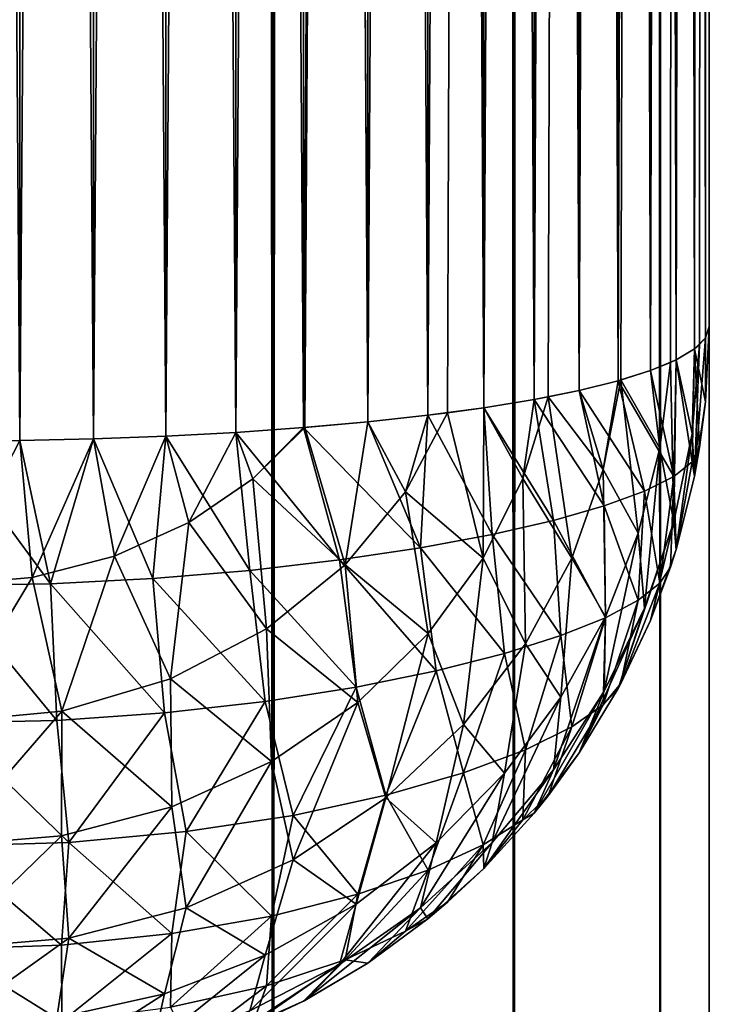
# Model space of a CAD drawing. Extents: x -265 to 265, y 0 to 1307.
# Tile 92 of 256: x 263.19 to 265, y 5.23 to 7.8. Entities that reach past the tile are written whole.
import ezdxf

# ---------------------------------------------------------------- set-up
doc = ezdxf.new("R2010")
doc.units = 0
doc.header["$LTSCALE"] = 65.185185
for name, color, linetype in [('302', 7, 'CONTINUOUS'), ('316', 7, 'CONTINUOUS'), ('318', 7, 'CONTINUOUS'), ('319', 7, 'CONTINUOUS'), ('320', 7, 'CONTINUOUS'), ('324', 7, 'CONTINUOUS'), ('39', 7, 'CONTINUOUS'), ('40', 7, 'CONTINUOUS')]:
    doc.layers.add(name, color=color, linetype=linetype)

msp = doc.modelspace()

# ---------------------------------------------------------------- linework, layer by layer
at = {"layer": '302', "color": 7, "linetype": 'CONTINUOUS'}
for points in [[(265, 33, 23), (265, 7, 23), (265, 33, 17), (265, 33, 23)], [(265, 33, 17), (265, 7, 23), (265, 7, 17), (265, 33, 17)]]:
    msp.add_3dface(points, dxfattribs=at)
at = {"layer": '316', "color": 7, "linetype": 'CONTINUOUS'}
for points in [[(263, 33.3, 25), (263, 6.7, 25), (263.1946, 6.7014, 24.9905), (263, 33.3, 25)], [(263, 33.3, 25), (263.1946, 6.7014, 24.9905), (263.1946, 33.2986, 24.9905), (263, 33.3, 25)], [(263.1946, 6.7014, 24.9905), (263.3875, 6.7057, 24.9621), (263.1946, 33.2986, 24.9905), (263.1946, 6.7014, 24.9905)], [(263.1946, 33.2986, 24.9905), (263.3875, 6.7057, 24.9621), (263.3875, 33.2943, 24.9621), (263.1946, 33.2986, 24.9905)], [(263.3875, 6.7057, 24.9621), (263.5768, 6.7127, 24.915), (263.3875, 33.2943, 24.9621), (263.3875, 6.7057, 24.9621)], [(263.3875, 33.2943, 24.9621), (263.5768, 6.7127, 24.915), (263.5768, 33.2873, 24.915), (263.3875, 33.2943, 24.9621)], [(263.5768, 6.7127, 24.915), (263.7608, 6.7226, 24.8496), (263.5768, 33.2873, 24.915), (263.5768, 6.7127, 24.915)], [(263.5768, 33.2873, 24.915), (263.7608, 6.7226, 24.8496), (263.7608, 33.2774, 24.8496), (263.5768, 33.2873, 24.915)], [(263.7608, 6.7226, 24.8496), (263.9377, 6.735, 24.7666), (263.7608, 33.2774, 24.8496), (263.7608, 6.7226, 24.8496)], [(263.7608, 33.2774, 24.8496), (263.9377, 6.735, 24.7666), (263.9377, 33.265, 24.7666), (263.7608, 33.2774, 24.8496)], [(263.9377, 6.735, 24.7666), (264.1058, 6.75, 24.6665), (263.9377, 33.265, 24.7666), (263.9377, 6.735, 24.7666)], [(263.9377, 33.265, 24.7666), (264.1058, 6.75, 24.6665), (263.9409, 33.2647, 24.7649), (263.9377, 33.265, 24.7666)], [(263.9409, 33.2647, 24.7649), (264.1058, 6.75, 24.6665), (264.1058, 33.25, 24.6665), (263.9409, 33.2647, 24.7649)], [(264.1058, 6.75, 24.6665), (264.2635, 6.7674, 24.5503), (264.1058, 33.25, 24.6665), (264.1058, 6.75, 24.6665)], [(264.1058, 33.25, 24.6665), (264.2635, 6.7674, 24.5503), (264.2635, 33.2325, 24.5503), (264.1058, 33.25, 24.6665)], [(264.2635, 6.7674, 24.5503), (264.4093, 6.7871, 24.4191), (264.2635, 33.2325, 24.5503), (264.2635, 6.7674, 24.5503)], [(264.2635, 33.2325, 24.5503), (264.4093, 6.7871, 24.4191), (264.3149, 33.2261, 24.507), (264.2635, 33.2325, 24.5503)], [(264.3149, 33.2261, 24.507), (264.4093, 6.7871, 24.4191), (264.4093, 33.2129, 24.4191), (264.3149, 33.2261, 24.507)], [(264.4093, 6.7871, 24.4191), (264.5417, 6.8089, 24.274), (264.4093, 33.2129, 24.4191), (264.4093, 6.7871, 24.4191)], [(264.4093, 33.2129, 24.4191), (264.5417, 6.8089, 24.274), (264.5417, 33.1911, 24.274), (264.4093, 33.2129, 24.4191)], [(264.5417, 6.8089, 24.274), (264.6594, 6.8325, 24.1164), (264.5417, 33.1911, 24.274), (264.5417, 6.8089, 24.274)], [(264.5417, 33.1911, 24.274), (264.6594, 6.8325, 24.1164), (264.578, 33.1843, 24.2288), (264.5417, 33.1911, 24.274)], [(264.578, 33.1843, 24.2288), (264.6594, 6.8325, 24.1164), (264.6594, 33.1675, 24.1164), (264.578, 33.1843, 24.2288)], [(264.6594, 6.8325, 24.1164), (264.7611, 6.8578, 23.9478), (264.6594, 33.1675, 24.1164), (264.6594, 6.8325, 24.1164)], [(264.6594, 33.1675, 24.1164), (264.7611, 6.8578, 23.9478), (264.7611, 33.1422, 23.9478), (264.6594, 33.1675, 24.1164)], [(264.7611, 6.8578, 23.9478), (264.8459, 6.8845, 23.7699), (264.7611, 33.1422, 23.9478), (264.7611, 6.8578, 23.9478)], [(264.7611, 33.1422, 23.9478), (264.8459, 6.8845, 23.7699), (264.768, 33.1402, 23.9349), (264.7611, 33.1422, 23.9478)], [(264.768, 33.1402, 23.9349), (264.8459, 6.8845, 23.7699), (264.8459, 33.1155, 23.7699), (264.768, 33.1402, 23.9349)], [(264.8459, 6.8845, 23.7699), (264.9128, 6.9124, 23.5842), (264.8459, 33.1155, 23.7699), (264.8459, 6.8845, 23.7699)], [(264.8459, 33.1155, 23.7699), (264.9128, 6.9124, 23.5842), (264.8982, 33.0945, 23.63), (264.8459, 33.1155, 23.7699)], [(264.8982, 33.0945, 23.63), (264.9128, 6.9124, 23.5842), (264.9128, 33.0876, 23.5842), (264.8982, 33.0945, 23.63)], [(264.9128, 6.9124, 23.5842), (264.9611, 6.9411, 23.3927), (264.9128, 33.0876, 23.5842), (264.9128, 6.9124, 23.5842)], [(264.9128, 33.0876, 23.5842), (264.9611, 6.9411, 23.3927), (264.9611, 33.0589, 23.3927), (264.9128, 33.0876, 23.5842)], [(264.9611, 6.9411, 23.3927), (264.9902, 6.9704, 23.1973), (264.9611, 33.0589, 23.3927), (264.9611, 6.9411, 23.3927)], [(264.9611, 33.0589, 23.3927), (264.9902, 6.9704, 23.1973), (264.9747, 33.0475, 23.3169), (264.9611, 33.0589, 23.3927)], [(264.9747, 33.0475, 23.3169), (264.9902, 6.9704, 23.1973), (264.9902, 33.0296, 23.1973), (264.9747, 33.0475, 23.3169)], [(265, 7, 23), (265, 33, 23), (264.9902, 33.0296, 23.1973), (265, 7, 23)], [(264.9902, 6.9704, 23.1973), (265, 7, 23), (264.9902, 33.0296, 23.1973), (264.9902, 6.9704, 23.1973)]]:
    msp.add_3dface(points, dxfattribs=at)
at = {"layer": '318', "color": 7, "linetype": 'CONTINUOUS'}
for points in [[(263, 6.7, 15), (263.1946, 33.2986, 15.0095), (263.1946, 6.7014, 15.0095), (263, 6.7, 15)], [(263.1946, 33.2986, 15.0095), (263.3875, 33.2943, 15.0379), (263.1946, 6.7014, 15.0095), (263.1946, 33.2986, 15.0095)], [(263.1946, 6.7014, 15.0095), (263.3875, 33.2943, 15.0379), (263.3875, 6.7057, 15.0379), (263.1946, 6.7014, 15.0095)], [(263.3875, 33.2943, 15.0379), (263.5768, 33.2873, 15.085), (263.3875, 6.7057, 15.0379), (263.3875, 33.2943, 15.0379)], [(263.3875, 6.7057, 15.0379), (263.5768, 33.2873, 15.085), (263.5768, 6.7127, 15.085), (263.3875, 6.7057, 15.0379)], [(263.5768, 33.2873, 15.085), (263.7608, 33.2774, 15.1504), (263.5768, 6.7127, 15.085), (263.5768, 33.2873, 15.085)], [(263.5768, 6.7127, 15.085), (263.7608, 33.2774, 15.1504), (263.7608, 6.7226, 15.1504), (263.5768, 6.7127, 15.085)], [(263.7608, 33.2774, 15.1504), (263.9377, 33.265, 15.2334), (263.7608, 6.7226, 15.1504), (263.7608, 33.2774, 15.1504)], [(263.7608, 6.7226, 15.1504), (263.9377, 33.265, 15.2334), (263.9377, 6.735, 15.2334), (263.7608, 6.7226, 15.1504)], [(263.9377, 33.265, 15.2334), (264.1058, 33.25, 15.3335), (263.9377, 6.735, 15.2334), (263.9377, 33.265, 15.2334)], [(263.9377, 6.735, 15.2334), (264.1058, 33.25, 15.3335), (263.9409, 6.7353, 15.2351), (263.9377, 6.735, 15.2334)], [(263.9409, 6.7353, 15.2351), (264.1058, 33.25, 15.3335), (264.1058, 6.75, 15.3335), (263.9409, 6.7353, 15.2351)], [(264.1058, 33.25, 15.3335), (264.2635, 33.2326, 15.4497), (264.1058, 6.75, 15.3335), (264.1058, 33.25, 15.3335)], [(264.1058, 6.75, 15.3335), (264.2635, 33.2326, 15.4497), (264.2635, 6.7675, 15.4497), (264.1058, 6.75, 15.3335)], [(264.2635, 33.2326, 15.4497), (264.4093, 33.2129, 15.5809), (264.2635, 6.7675, 15.4497), (264.2635, 33.2326, 15.4497)], [(264.2635, 6.7675, 15.4497), (264.4093, 33.2129, 15.5809), (264.3149, 6.7739, 15.493), (264.2635, 6.7675, 15.4497)], [(264.3149, 6.7739, 15.493), (264.4093, 33.2129, 15.5809), (264.4093, 6.7871, 15.5809), (264.3149, 6.7739, 15.493)], [(264.4093, 33.2129, 15.5809), (264.5417, 33.1911, 15.726), (264.4093, 6.7871, 15.5809), (264.4093, 33.2129, 15.5809)], [(264.4093, 6.7871, 15.5809), (264.5417, 33.1911, 15.726), (264.5417, 6.8089, 15.726), (264.4093, 6.7871, 15.5809)], [(264.5417, 33.1911, 15.726), (264.6594, 33.1675, 15.8836), (264.5417, 6.8089, 15.726), (264.5417, 33.1911, 15.726)], [(264.5417, 6.8089, 15.726), (264.6594, 33.1675, 15.8836), (264.578, 6.8157, 15.7712), (264.5417, 6.8089, 15.726)], [(264.578, 6.8157, 15.7712), (264.6594, 33.1675, 15.8836), (264.6594, 6.8325, 15.8836), (264.578, 6.8157, 15.7712)], [(264.6594, 33.1675, 15.8836), (264.7611, 33.1422, 16.0522), (264.6594, 6.8325, 15.8836), (264.6594, 33.1675, 15.8836)], [(264.6594, 6.8325, 15.8836), (264.7611, 33.1422, 16.0522), (264.7611, 6.8578, 16.0522), (264.6594, 6.8325, 15.8836)], [(264.7611, 33.1422, 16.0522), (264.8459, 33.1155, 16.2301), (264.7611, 6.8578, 16.0522), (264.7611, 33.1422, 16.0522)], [(264.7611, 6.8578, 16.0522), (264.8459, 33.1155, 16.2301), (264.768, 6.8598, 16.0651), (264.7611, 6.8578, 16.0522)], [(264.768, 6.8598, 16.0651), (264.8459, 33.1155, 16.2301), (264.8459, 6.8845, 16.2301), (264.768, 6.8598, 16.0651)], [(264.8459, 33.1155, 16.2301), (264.9128, 33.0876, 16.4158), (264.8459, 6.8845, 16.2301), (264.8459, 33.1155, 16.2301)], [(264.8459, 6.8845, 16.2301), (264.9128, 33.0876, 16.4158), (264.8982, 6.9055, 16.37), (264.8459, 6.8845, 16.2301)], [(264.8982, 6.9055, 16.37), (264.9128, 33.0876, 16.4158), (264.9128, 6.9124, 16.4158), (264.8982, 6.9055, 16.37)], [(264.9128, 33.0876, 16.4158), (264.9611, 33.0589, 16.6073), (264.9128, 6.9124, 16.4158), (264.9128, 33.0876, 16.4158)], [(264.9128, 6.9124, 16.4158), (264.9611, 33.0589, 16.6073), (264.9611, 6.9411, 16.6073), (264.9128, 6.9124, 16.4158)], [(264.9611, 33.0589, 16.6073), (264.9902, 33.0296, 16.8027), (264.9611, 6.9411, 16.6073), (264.9611, 33.0589, 16.6073)], [(264.9611, 6.9411, 16.6073), (264.9902, 33.0296, 16.8027), (264.9747, 6.9525, 16.6831), (264.9611, 6.9411, 16.6073)], [(264.9747, 6.9525, 16.6831), (264.9902, 33.0296, 16.8027), (264.9902, 6.9704, 16.8027), (264.9747, 6.9525, 16.6831)], [(264.9902, 33.0296, 16.8027), (265, 33, 17), (264.9902, 6.9704, 16.8027), (264.9902, 33.0296, 16.8027)], [(265, 33, 17), (265, 7, 17), (264.9902, 6.9704, 16.8027), (265, 33, 17)]]:
    msp.add_3dface(points, dxfattribs=at)
at = {"layer": '319', "color": 7, "linetype": 'CONTINUOUS'}
for points in [[(265, 7, 17), (265, 7, 23), (264.9902, 6.8027, 23.0296), (265, 7, 17)], [(264.9902, 6.8027, 16.9704), (265, 7, 17), (264.9902, 6.8027, 23.0296), (264.9902, 6.8027, 16.9704)], [(264.9611, 6.6073, 16.9411), (264.9902, 6.8027, 16.9704), (264.9611, 6.6073, 23.0589), (264.9611, 6.6073, 16.9411)], [(264.9611, 6.6073, 23.0589), (264.9902, 6.8027, 16.9704), (264.9747, 6.6831, 23.0475), (264.9611, 6.6073, 23.0589)], [(264.9747, 6.6831, 23.0475), (264.9902, 6.8027, 16.9704), (264.9902, 6.8027, 23.0296), (264.9747, 6.6831, 23.0475)], [(264.9128, 6.4158, 16.9124), (264.9611, 6.6073, 16.9411), (264.9128, 6.4158, 23.0876), (264.9128, 6.4158, 16.9124)], [(264.9128, 6.4158, 23.0876), (264.9611, 6.6073, 16.9411), (264.9611, 6.6073, 23.0589), (264.9128, 6.4158, 23.0876)], [(264.8459, 6.2301, 16.8845), (264.9128, 6.4158, 16.9124), (264.8459, 6.2301, 23.1155), (264.8459, 6.2301, 16.8845)], [(264.8459, 6.2301, 23.1155), (264.9128, 6.4158, 16.9124), (264.8982, 6.37, 23.0945), (264.8459, 6.2301, 23.1155)], [(264.8982, 6.37, 23.0945), (264.9128, 6.4158, 16.9124), (264.9128, 6.4158, 23.0876), (264.8982, 6.37, 23.0945)], [(264.7611, 6.0522, 16.8578), (264.8459, 6.2301, 16.8845), (264.7611, 6.0522, 23.1422), (264.7611, 6.0522, 16.8578)], [(264.7611, 6.0522, 23.1422), (264.8459, 6.2301, 16.8845), (264.768, 6.0651, 23.1402), (264.7611, 6.0522, 23.1422)], [(264.768, 6.0651, 23.1402), (264.8459, 6.2301, 16.8845), (264.8459, 6.2301, 23.1155), (264.768, 6.0651, 23.1402)], [(264.6594, 5.8836, 16.8325), (264.7611, 6.0522, 16.8578), (264.6594, 5.8836, 23.1675), (264.6594, 5.8836, 16.8325)], [(264.6594, 5.8836, 23.1675), (264.7611, 6.0522, 16.8578), (264.7611, 6.0522, 23.1422), (264.6594, 5.8836, 23.1675)], [(264.5417, 5.726, 16.8089), (264.6594, 5.8836, 16.8325), (264.5417, 5.726, 23.1911), (264.5417, 5.726, 16.8089)], [(264.5417, 5.726, 23.1911), (264.6594, 5.8836, 16.8325), (264.578, 5.7712, 23.1843), (264.5417, 5.726, 23.1911)], [(264.578, 5.7712, 23.1843), (264.6594, 5.8836, 16.8325), (264.6594, 5.8836, 23.1675), (264.578, 5.7712, 23.1843)], [(264.4093, 5.5809, 16.7871), (264.5417, 5.726, 16.8089), (264.4093, 5.5809, 23.2129), (264.4093, 5.5809, 16.7871)], [(264.4093, 5.5809, 23.2129), (264.5417, 5.726, 16.8089), (264.5417, 5.726, 23.1911), (264.4093, 5.5809, 23.2129)], [(264.2635, 5.4497, 16.7674), (264.4093, 5.5809, 16.7871), (264.2635, 5.4497, 23.2325), (264.2635, 5.4497, 16.7674)], [(264.2635, 5.4497, 23.2325), (264.4093, 5.5809, 16.7871), (264.3149, 5.493, 23.2261), (264.2635, 5.4497, 23.2325)], [(264.3149, 5.493, 23.2261), (264.4093, 5.5809, 16.7871), (264.4093, 5.5809, 23.2129), (264.3149, 5.493, 23.2261)], [(264.1058, 5.3335, 16.75), (264.2635, 5.4497, 16.7674), (264.1058, 5.3335, 23.25), (264.1058, 5.3335, 16.75)], [(264.1058, 5.3335, 23.25), (264.2635, 5.4497, 16.7674), (264.2635, 5.4497, 23.2325), (264.1058, 5.3335, 23.25)], [(263.9377, 5.2334, 16.735), (264.1058, 5.3335, 16.75), (263.9377, 5.2334, 23.265), (263.9377, 5.2334, 16.735)], [(263.9377, 5.2334, 23.265), (264.1058, 5.3335, 16.75), (263.9409, 5.2351, 23.2647), (263.9377, 5.2334, 23.265)], [(263.9409, 5.2351, 23.2647), (264.1058, 5.3335, 16.75), (264.1058, 5.3335, 23.25), (263.9409, 5.2351, 23.2647)], [(263.7608, 5.1504, 16.7226), (263.9377, 5.2334, 16.735), (263.7608, 5.1504, 23.2774), (263.7608, 5.1504, 16.7226)], [(263.7608, 5.1504, 23.2774), (263.9377, 5.2334, 16.735), (263.9377, 5.2334, 23.265), (263.7608, 5.1504, 23.2774)]]:
    msp.add_3dface(points, dxfattribs=at)
at = {"layer": '320', "color": 7, "linetype": 'CONTINUOUS'}
for points in [[(264.9902, 6.9704, 16.8027), (265, 7, 17), (264.9902, 6.8027, 16.9704), (264.9902, 6.9704, 16.8027)], [(264.9747, 6.9525, 16.6831), (264.9902, 6.9704, 16.8027), (264.9611, 6.6073, 16.9411), (264.9747, 6.9525, 16.6831)], [(264.9902, 6.9704, 16.8027), (264.9902, 6.8027, 16.9704), (264.9611, 6.6073, 16.9411), (264.9902, 6.9704, 16.8027)], [(264.9128, 6.9124, 16.4158), (264.9611, 6.9411, 16.6073), (264.9548, 6.7194, 16.6457), (264.9128, 6.9124, 16.4158)], [(264.9611, 6.9411, 16.6073), (264.9747, 6.9525, 16.6831), (264.9548, 6.7194, 16.6457), (264.9611, 6.9411, 16.6073)], [(264.9747, 6.9525, 16.6831), (264.9611, 6.6073, 16.9411), (264.9548, 6.7194, 16.6457), (264.9747, 6.9525, 16.6831)], [(264.8982, 6.9055, 16.37), (264.9128, 6.9124, 16.4158), (264.9067, 6.4884, 16.6074), (264.8982, 6.9055, 16.37)], [(264.9128, 6.9124, 16.4158), (264.9548, 6.7194, 16.6457), (264.9067, 6.4884, 16.6074), (264.9128, 6.9124, 16.4158)], [(264.768, 6.8598, 16.0651), (264.8459, 6.8845, 16.2301), (264.8705, 6.6813, 16.3276), (264.768, 6.8598, 16.0651)], [(264.8459, 6.8845, 16.2301), (264.8982, 6.9055, 16.37), (264.8705, 6.6813, 16.3276), (264.8459, 6.8845, 16.2301)], [(264.8982, 6.9055, 16.37), (264.9067, 6.4884, 16.6074), (264.8705, 6.6813, 16.3276), (264.8982, 6.9055, 16.37)], [(264.6594, 6.8325, 15.8836), (264.7611, 6.8578, 16.0522), (264.7222, 6.6257, 16.0098), (264.6594, 6.8325, 15.8836)], [(264.7611, 6.8578, 16.0522), (264.768, 6.8598, 16.0651), (264.7222, 6.6257, 16.0098), (264.7611, 6.8578, 16.0522)], [(264.768, 6.8598, 16.0651), (264.8141, 6.4584, 16.2832), (264.7222, 6.6257, 16.0098), (264.768, 6.8598, 16.0651)], [(264.768, 6.8598, 16.0651), (264.8705, 6.6813, 16.3276), (264.8141, 6.4584, 16.2832), (264.768, 6.8598, 16.0651)], [(264.578, 6.8157, 15.7712), (264.6594, 6.8325, 15.8836), (264.7222, 6.6257, 16.0098), (264.578, 6.8157, 15.7712)], [(264.4093, 6.7871, 15.5809), (264.5417, 6.8089, 15.726), (264.5121, 6.602, 15.7082), (264.4093, 6.7871, 15.5809)], [(264.5417, 6.8089, 15.726), (264.578, 6.8157, 15.7712), (264.5121, 6.602, 15.7082), (264.5417, 6.8089, 15.726)], [(264.578, 6.8157, 15.7712), (264.6397, 6.3938, 15.9516), (264.5121, 6.602, 15.7082), (264.578, 6.8157, 15.7712)], [(264.578, 6.8157, 15.7712), (264.7222, 6.6257, 16.0098), (264.6397, 6.3938, 15.9516), (264.578, 6.8157, 15.7712)], [(264.3149, 6.7739, 15.493), (264.4093, 6.7871, 15.5809), (264.4082, 6.3936, 15.6427), (264.3149, 6.7739, 15.493)], [(264.4093, 6.7871, 15.5809), (264.5121, 6.602, 15.7082), (264.4082, 6.3936, 15.6427), (264.4093, 6.7871, 15.5809)], [(264.1058, 6.75, 15.3335), (264.2635, 6.7675, 15.4497), (264.205, 6.5673, 15.417), (264.1058, 6.75, 15.3335)], [(264.2635, 6.7675, 15.4497), (264.3149, 6.7739, 15.493), (264.205, 6.5673, 15.417), (264.2635, 6.7675, 15.4497)], [(264.3149, 6.7739, 15.493), (264.4082, 6.3936, 15.6427), (264.205, 6.5673, 15.417), (264.3149, 6.7739, 15.493)], [(263.7608, 6.7226, 15.1504), (263.9377, 6.735, 15.2334), (263.8052, 6.6009, 15.1741), (263.7608, 6.7226, 15.1504)], [(263.9377, 6.735, 15.2334), (263.9409, 6.7353, 15.2351), (263.8052, 6.6009, 15.1741), (263.9377, 6.735, 15.2334)], [(263.9409, 6.7353, 15.2351), (264.0467, 6.3759, 15.3421), (263.8052, 6.6009, 15.1741), (263.9409, 6.7353, 15.2351)], [(263.9409, 6.7353, 15.2351), (264.1058, 6.75, 15.3335), (264.0467, 6.3759, 15.3421), (263.9409, 6.7353, 15.2351)], [(264.1058, 6.75, 15.3335), (264.205, 6.5673, 15.417), (264.0467, 6.3759, 15.3421), (264.1058, 6.75, 15.3335)], [(263, 6.3236, 15.0422), (263, 6.7, 15), (263.1946, 6.7014, 15.0095), (263, 6.3236, 15.0422)], [(263, 6.3236, 15.0422), (263.1946, 6.7014, 15.0095), (263.227, 6.3426, 15.0515), (263, 6.3236, 15.0422)], [(263.1946, 6.7014, 15.0095), (263.3875, 6.7057, 15.0379), (263.227, 6.3426, 15.0515), (263.1946, 6.7014, 15.0095)], [(263.3875, 6.7057, 15.0379), (263.4428, 6.3983, 15.0786), (263.227, 6.3426, 15.0515), (263.3875, 6.7057, 15.0379)], [(263.3875, 6.7057, 15.0379), (263.5768, 6.7127, 15.085), (263.4428, 6.3983, 15.0786), (263.3875, 6.7057, 15.0379)], [(263.5768, 6.7127, 15.085), (263.6378, 6.4864, 15.1206), (263.4428, 6.3983, 15.0786), (263.5768, 6.7127, 15.085)], [(263.5768, 6.7127, 15.085), (263.7608, 6.7226, 15.1504), (263.6378, 6.4864, 15.1206), (263.5768, 6.7127, 15.085)], [(263.7608, 6.7226, 15.1504), (263.8052, 6.6009, 15.1741), (263.6378, 6.4864, 15.1206), (263.7608, 6.7226, 15.1504)], [(264.9548, 6.7194, 16.6457), (264.9128, 6.4158, 16.9124), (264.9067, 6.4884, 16.6074), (264.9548, 6.7194, 16.6457)], [(264.9611, 6.6073, 16.9411), (264.9128, 6.4158, 16.9124), (264.9548, 6.7194, 16.6457), (264.9611, 6.6073, 16.9411)], [(264.8705, 6.6813, 16.3276), (264.8301, 6.2625, 16.5687), (264.8141, 6.4584, 16.2832), (264.8705, 6.6813, 16.3276)], [(264.9067, 6.4884, 16.6074), (264.8301, 6.2625, 16.5687), (264.8705, 6.6813, 16.3276), (264.9067, 6.4884, 16.6074)], [(264.7222, 6.6257, 16.0098), (264.728, 6.2399, 16.2373), (264.6397, 6.3938, 15.9516), (264.7222, 6.6257, 16.0098)], [(264.8141, 6.4584, 16.2832), (264.728, 6.2399, 16.2373), (264.7222, 6.6257, 16.0098), (264.8141, 6.4584, 16.2832)], [(263.8052, 6.6009, 15.1741), (263.8404, 6.2088, 15.2737), (263.6378, 6.4864, 15.1206), (263.8052, 6.6009, 15.1741)], [(264.0467, 6.3759, 15.3421), (263.8404, 6.2088, 15.2737), (263.8052, 6.6009, 15.1741), (264.0467, 6.3759, 15.3421)], [(264.5121, 6.602, 15.7082), (264.5184, 6.1692, 15.8915), (264.4082, 6.3936, 15.6427), (264.5121, 6.602, 15.7082)], [(264.6397, 6.3938, 15.9516), (264.5184, 6.1692, 15.8915), (264.5121, 6.602, 15.7082), (264.6397, 6.3938, 15.9516)], [(264.205, 6.5673, 15.417), (264.2643, 6.1958, 15.5768), (264.0467, 6.3759, 15.3421), (264.205, 6.5673, 15.417)], [(264.4082, 6.3936, 15.6427), (264.2643, 6.1958, 15.5768), (264.205, 6.5673, 15.417), (264.4082, 6.3936, 15.6427)], [(263.6378, 6.4864, 15.1206), (263.5898, 6.0774, 15.2177), (263.4428, 6.3983, 15.0786), (263.6378, 6.4864, 15.1206)], [(263.8404, 6.2088, 15.2737), (263.5898, 6.0774, 15.2177), (263.6378, 6.4864, 15.1206), (263.8404, 6.2088, 15.2737)], [(264.8459, 6.2301, 16.8845), (264.7611, 6.0522, 16.8578), (264.9067, 6.4884, 16.6074), (264.8459, 6.2301, 16.8845)], [(264.9067, 6.4884, 16.6074), (264.7611, 6.0522, 16.8578), (264.8301, 6.2625, 16.5687), (264.9067, 6.4884, 16.6074)], [(264.9128, 6.4158, 16.9124), (264.8459, 6.2301, 16.8845), (264.9067, 6.4884, 16.6074), (264.9128, 6.4158, 16.9124)], [(264.8301, 6.2625, 16.5687), (264.7251, 6.045, 16.5301), (264.8141, 6.4584, 16.2832), (264.8301, 6.2625, 16.5687)], [(264.8141, 6.4584, 16.2832), (264.7251, 6.045, 16.5301), (264.728, 6.2399, 16.2373), (264.8141, 6.4584, 16.2832)], [(263.4428, 6.3983, 15.0786), (263.3046, 5.993, 15.1807), (263.227, 6.3426, 15.0515), (263.4428, 6.3983, 15.0786)], [(263.5898, 6.0774, 15.2177), (263.3046, 5.993, 15.1807), (263.4428, 6.3983, 15.0786), (263.5898, 6.0774, 15.2177)], [(264.4082, 6.3936, 15.6427), (264.3566, 5.9576, 15.8311), (264.2643, 6.1958, 15.5768), (264.4082, 6.3936, 15.6427)], [(264.5184, 6.1692, 15.8915), (264.3566, 5.9576, 15.8311), (264.4082, 6.3936, 15.6427), (264.5184, 6.1692, 15.8915)], [(264.6397, 6.3938, 15.9516), (264.6114, 6.0293, 16.1906), (264.5184, 6.1692, 15.8915), (264.6397, 6.3938, 15.9516)], [(264.728, 6.2399, 16.2373), (264.6114, 6.0293, 16.1906), (264.6397, 6.3938, 15.9516), (264.728, 6.2399, 16.2373)], [(264.0467, 6.3759, 15.3421), (264.0794, 6.0156, 15.5135), (263.8404, 6.2088, 15.2737), (264.0467, 6.3759, 15.3421)], [(264.2643, 6.1958, 15.5768), (264.0794, 6.0156, 15.5135), (264.0467, 6.3759, 15.3421), (264.2643, 6.1958, 15.5768)], [(263, 5.9638, 15.1677), (263, 6.3236, 15.0422), (263.227, 6.3426, 15.0515), (263, 5.9638, 15.1677)], [(263.3046, 5.993, 15.1807), (263, 5.9638, 15.1677), (263.227, 6.3426, 15.0515), (263.3046, 5.993, 15.1807)], [(264.7251, 6.045, 16.5301), (264.592, 5.8394, 16.4921), (264.728, 6.2399, 16.2373), (264.7251, 6.045, 16.5301)], [(264.728, 6.2399, 16.2373), (264.592, 5.8394, 16.4921), (264.6114, 6.0293, 16.1906), (264.728, 6.2399, 16.2373)], [(264.7611, 6.0522, 16.8578), (264.6594, 5.8836, 16.8325), (264.8301, 6.2625, 16.5687), (264.7611, 6.0522, 16.8578)], [(264.8301, 6.2625, 16.5687), (264.6594, 5.8836, 16.8325), (264.7251, 6.045, 16.5301), (264.8301, 6.2625, 16.5687)], [(263.8404, 6.2088, 15.2737), (263.8542, 5.8615, 15.4566), (263.5898, 6.0774, 15.2177), (263.8404, 6.2088, 15.2737)], [(264.0794, 6.0156, 15.5135), (263.8542, 5.8615, 15.4566), (263.8404, 6.2088, 15.2737), (264.0794, 6.0156, 15.5135)], [(264.2643, 6.1958, 15.5768), (264.1535, 5.7664, 15.7728), (264.0794, 6.0156, 15.5135), (264.2643, 6.1958, 15.5768)], [(264.3566, 5.9576, 15.8311), (264.1535, 5.7664, 15.7728), (264.2643, 6.1958, 15.5768), (264.3566, 5.9576, 15.8311)], [(264.5184, 6.1692, 15.8915), (264.4638, 5.8308, 16.1439), (264.3566, 5.9576, 15.8311), (264.5184, 6.1692, 15.8915)], [(264.6114, 6.0293, 16.1906), (264.4638, 5.8308, 16.1439), (264.5184, 6.1692, 15.8915), (264.6114, 6.0293, 16.1906)], [(263.5898, 6.0774, 15.2177), (263.5931, 5.7425, 15.4107), (263.3046, 5.993, 15.1807), (263.5898, 6.0774, 15.2177)], [(263.8542, 5.8615, 15.4566), (263.5931, 5.7425, 15.4107), (263.5898, 6.0774, 15.2177), (263.8542, 5.8615, 15.4566)], [(264.6594, 5.8836, 16.8325), (264.5417, 5.726, 16.8089), (264.7251, 6.045, 16.5301), (264.6594, 5.8836, 16.8325)], [(264.7251, 6.045, 16.5301), (264.5417, 5.726, 16.8089), (264.592, 5.8394, 16.4921), (264.7251, 6.045, 16.5301)], [(264.0794, 6.0156, 15.5135), (263.9102, 5.6036, 15.7202), (263.8542, 5.8615, 15.4566), (264.0794, 6.0156, 15.5135)], [(264.1535, 5.7664, 15.7728), (263.9102, 5.6036, 15.7202), (264.0794, 6.0156, 15.5135), (264.1535, 5.7664, 15.7728)], [(264.592, 5.8394, 16.4921), (264.4315, 5.6491, 16.4554), (264.6114, 6.0293, 16.1906), (264.592, 5.8394, 16.4921)], [(264.6114, 6.0293, 16.1906), (264.4315, 5.6491, 16.4554), (264.4638, 5.8308, 16.1439), (264.6114, 6.0293, 16.1906)], [(263, 5.641, 15.3702), (263, 5.9638, 15.1677), (263.3046, 5.993, 15.1807), (263, 5.641, 15.3702)], [(263.3041, 5.6669, 15.3807), (263, 5.641, 15.3702), (263.3046, 5.993, 15.1807), (263.3041, 5.6669, 15.3807)], [(263.5931, 5.7425, 15.4107), (263.3041, 5.6669, 15.3807), (263.3046, 5.993, 15.1807), (263.5931, 5.7425, 15.4107)], [(264.3566, 5.9576, 15.8311), (264.285, 5.6486, 16.0984), (264.1535, 5.7664, 15.7728), (264.3566, 5.9576, 15.8311)], [(264.4638, 5.8308, 16.1439), (264.285, 5.6486, 16.0984), (264.3566, 5.9576, 15.8311), (264.4638, 5.8308, 16.1439)], [(263.8542, 5.8615, 15.4566), (263.6306, 5.4782, 15.6775), (263.5931, 5.7425, 15.4107), (263.8542, 5.8615, 15.4566)], [(263.9102, 5.6036, 15.7202), (263.6306, 5.4782, 15.6775), (263.8542, 5.8615, 15.4566), (263.9102, 5.6036, 15.7202)], [(264.4315, 5.6491, 16.4554), (264.2443, 5.4779, 16.4206), (264.4638, 5.8308, 16.1439), (264.4315, 5.6491, 16.4554)], [(264.4638, 5.8308, 16.1439), (264.2443, 5.4779, 16.4206), (264.285, 5.6486, 16.0984), (264.4638, 5.8308, 16.1439)], [(264.5417, 5.726, 16.8089), (264.4093, 5.5809, 16.7871), (264.592, 5.8394, 16.4921), (264.5417, 5.726, 16.8089)], [(264.592, 5.8394, 16.4921), (264.4093, 5.5809, 16.7871), (264.4315, 5.6491, 16.4554), (264.592, 5.8394, 16.4921)], [(264.1535, 5.7664, 15.7728), (264.0756, 5.488, 16.0557), (263.9102, 5.6036, 15.7202), (264.1535, 5.7664, 15.7728)], [(264.285, 5.6486, 16.0984), (264.0756, 5.488, 16.0557), (264.1535, 5.7664, 15.7728), (264.285, 5.6486, 16.0984)], [(263.5931, 5.7425, 15.4107), (263.323, 5.3987, 15.6493), (263.3041, 5.6669, 15.3807), (263.5931, 5.7425, 15.4107)], [(263.6306, 5.4782, 15.6775), (263.323, 5.3987, 15.6493), (263.5931, 5.7425, 15.4107), (263.6306, 5.4782, 15.6775)], [(263, 5.3714, 15.6395), (263, 5.641, 15.3702), (263.3041, 5.6669, 15.3807), (263, 5.3714, 15.6395)], [(263.323, 5.3987, 15.6493), (263, 5.3714, 15.6395), (263.3041, 5.6669, 15.3807), (263.323, 5.3987, 15.6493)], [(264.2443, 5.4779, 16.4206), (264.0322, 5.3295, 16.3888), (264.285, 5.6486, 16.0984), (264.2443, 5.4779, 16.4206)], [(264.285, 5.6486, 16.0984), (264.0322, 5.3295, 16.3888), (264.0756, 5.488, 16.0557), (264.285, 5.6486, 16.0984)], [(264.4315, 5.6491, 16.4554), (264.2635, 5.4497, 16.7674), (264.2443, 5.4779, 16.4206), (264.4315, 5.6491, 16.4554)], [(264.4093, 5.5809, 16.7871), (264.2635, 5.4497, 16.7674), (264.4315, 5.6491, 16.4554), (264.4093, 5.5809, 16.7871)], [(263.9102, 5.6036, 15.7202), (263.8373, 5.3543, 16.018), (263.6306, 5.4782, 15.6775), (263.9102, 5.6036, 15.7202)], [(264.0756, 5.488, 16.0557), (263.8373, 5.3543, 16.018), (263.9102, 5.6036, 15.7202), (264.0756, 5.488, 16.0557)], [(263.6306, 5.4782, 15.6775), (263.5741, 5.2532, 15.9881), (263.323, 5.3987, 15.6493), (263.6306, 5.4782, 15.6775)], [(263.8373, 5.3543, 16.018), (263.5741, 5.2532, 15.9881), (263.6306, 5.4782, 15.6775), (263.8373, 5.3543, 16.018)], [(264.0322, 5.3295, 16.3888), (263.7974, 5.2081, 16.3615), (264.0756, 5.488, 16.0557), (264.0322, 5.3295, 16.3888)], [(264.0756, 5.488, 16.0557), (263.7974, 5.2081, 16.3615), (263.8373, 5.3543, 16.018), (264.0756, 5.488, 16.0557)], [(264.1058, 5.3335, 16.75), (263.9377, 5.2334, 16.735), (264.2443, 5.4779, 16.4206), (264.1058, 5.3335, 16.75)], [(264.2443, 5.4779, 16.4206), (263.9377, 5.2334, 16.735), (264.0322, 5.3295, 16.3888), (264.2443, 5.4779, 16.4206)], [(264.2635, 5.4497, 16.7674), (264.1058, 5.3335, 16.75), (264.2443, 5.4779, 16.4206), (264.2635, 5.4497, 16.7674)], [(263, 5.1685, 15.9621), (263, 5.3714, 15.6395), (263.323, 5.3987, 15.6493), (263, 5.1685, 15.9621)], [(263.2922, 5.19, 15.9688), (263, 5.1685, 15.9621), (263.323, 5.3987, 15.6493), (263.2922, 5.19, 15.9688)], [(263.5741, 5.2532, 15.9881), (263.2922, 5.19, 15.9688), (263.323, 5.3987, 15.6493), (263.5741, 5.2532, 15.9881)], [(263.7974, 5.2081, 16.3615), (263.5435, 5.1176, 16.3401), (263.8373, 5.3543, 16.018), (263.7974, 5.2081, 16.3615)], [(263.8373, 5.3543, 16.018), (263.5435, 5.1176, 16.3401), (263.5741, 5.2532, 15.9881), (263.8373, 5.3543, 16.018)], [(263.9377, 5.2334, 16.735), (263.7608, 5.1504, 16.7226), (264.0322, 5.3295, 16.3888), (263.9377, 5.2334, 16.735)], [(264.0322, 5.3295, 16.3888), (263.7608, 5.1504, 16.7226), (263.7974, 5.2081, 16.3615), (264.0322, 5.3295, 16.3888)], [(263.5435, 5.1176, 16.3401), (263.2755, 5.0616, 16.3264), (263.5741, 5.2532, 15.9881), (263.5435, 5.1176, 16.3401)], [(263.5741, 5.2532, 15.9881), (263.2755, 5.0616, 16.3264), (263.2922, 5.19, 15.9688), (263.5741, 5.2532, 15.9881)]]:
    msp.add_3dface(points, dxfattribs=at)
at = {"layer": '324', "color": 7, "linetype": 'CONTINUOUS'}
for points in [[(264.9902, 6.8027, 23.0296), (265, 7, 23), (264.9902, 6.9704, 23.1973), (264.9902, 6.8027, 23.0296)], [(264.9902, 6.8027, 23.0296), (264.9902, 6.9704, 23.1973), (264.9611, 6.9411, 23.3927), (264.9902, 6.8027, 23.0296)], [(264.9611, 6.9411, 23.3927), (264.9128, 6.9124, 23.5842), (264.9548, 6.6457, 23.2806), (264.9611, 6.9411, 23.3927)], [(264.9747, 6.6831, 23.0475), (264.9611, 6.9411, 23.3927), (264.9548, 6.6457, 23.2806), (264.9747, 6.6831, 23.0475)], [(264.9747, 6.6831, 23.0475), (264.9902, 6.8027, 23.0296), (264.9611, 6.9411, 23.3927), (264.9747, 6.6831, 23.0475)], [(264.9128, 6.9124, 23.5842), (264.8459, 6.8845, 23.7699), (264.9067, 6.6074, 23.5116), (264.9128, 6.9124, 23.5842)], [(264.9548, 6.6457, 23.2806), (264.9128, 6.9124, 23.5842), (264.9067, 6.6074, 23.5116), (264.9548, 6.6457, 23.2806)], [(264.8459, 6.8845, 23.7699), (264.7611, 6.8578, 23.9478), (264.9067, 6.6074, 23.5116), (264.8459, 6.8845, 23.7699)], [(264.7611, 6.8578, 23.9478), (264.6594, 6.8325, 24.1164), (264.8301, 6.5687, 23.7375), (264.7611, 6.8578, 23.9478)], [(264.9067, 6.6074, 23.5116), (264.7611, 6.8578, 23.9478), (264.8301, 6.5687, 23.7375), (264.9067, 6.6074, 23.5116)], [(264.6594, 6.8325, 24.1164), (264.5417, 6.8089, 24.274), (264.7251, 6.5301, 23.955), (264.6594, 6.8325, 24.1164)], [(264.8301, 6.5687, 23.7375), (264.6594, 6.8325, 24.1164), (264.7251, 6.5301, 23.955), (264.8301, 6.5687, 23.7375)], [(264.5417, 6.8089, 24.274), (264.4093, 6.7871, 24.4191), (264.592, 6.4921, 24.1606), (264.5417, 6.8089, 24.274)], [(264.7251, 6.5301, 23.955), (264.5417, 6.8089, 24.274), (264.592, 6.4921, 24.1606), (264.7251, 6.5301, 23.955)], [(264.4093, 6.7871, 24.4191), (264.2635, 6.7674, 24.5503), (264.4315, 6.4554, 24.3509), (264.4093, 6.7871, 24.4191)], [(264.592, 6.4921, 24.1606), (264.4093, 6.7871, 24.4191), (264.4315, 6.4554, 24.3509), (264.592, 6.4921, 24.1606)], [(264.2635, 6.7674, 24.5503), (264.1058, 6.75, 24.6665), (264.2443, 6.4206, 24.5221), (264.2635, 6.7674, 24.5503)], [(264.4315, 6.4554, 24.3509), (264.2635, 6.7674, 24.5503), (264.2443, 6.4206, 24.5221), (264.4315, 6.4554, 24.3509)], [(263.9377, 6.735, 24.7666), (263.7608, 6.7226, 24.8496), (264.0322, 6.3888, 24.6705), (263.9377, 6.735, 24.7666)], [(264.1058, 6.75, 24.6665), (263.9377, 6.735, 24.7666), (264.2443, 6.4206, 24.5221), (264.1058, 6.75, 24.6665)], [(264.2443, 6.4206, 24.5221), (263.9377, 6.735, 24.7666), (264.0322, 6.3888, 24.6705), (264.2443, 6.4206, 24.5221)], [(263.1946, 6.7014, 24.9905), (263, 6.7, 25), (263.2755, 6.3264, 24.9384), (263.1946, 6.7014, 24.9905)], [(263.3875, 6.7057, 24.9621), (263.1946, 6.7014, 24.9905), (263.2755, 6.3264, 24.9384), (263.3875, 6.7057, 24.9621)], [(263.5435, 6.3401, 24.8824), (263.3875, 6.7057, 24.9621), (263.2755, 6.3264, 24.9384), (263.5435, 6.3401, 24.8824)], [(263.5768, 6.7127, 24.915), (263.3875, 6.7057, 24.9621), (263.5435, 6.3401, 24.8824), (263.5768, 6.7127, 24.915)], [(263.7974, 6.3615, 24.7919), (263.5768, 6.7127, 24.915), (263.5435, 6.3401, 24.8824), (263.7974, 6.3615, 24.7919)], [(263.7608, 6.7226, 24.8496), (263.5768, 6.7127, 24.915), (263.7974, 6.3615, 24.7919), (263.7608, 6.7226, 24.8496)], [(264.0322, 6.3888, 24.6705), (263.7608, 6.7226, 24.8496), (263.7974, 6.3615, 24.7919), (264.0322, 6.3888, 24.6705)], [(263, 6.7, 25), (263, 6.3217, 24.9574), (263.2755, 6.3264, 24.9384), (263, 6.7, 25)], [(264.9611, 6.6073, 23.0589), (264.9747, 6.6831, 23.0475), (264.9548, 6.6457, 23.2806), (264.9611, 6.6073, 23.0589)], [(264.9128, 6.4158, 23.0876), (264.9548, 6.6457, 23.2806), (264.9067, 6.6074, 23.5116), (264.9128, 6.4158, 23.0876)], [(264.9128, 6.4158, 23.0876), (264.9611, 6.6073, 23.0589), (264.9548, 6.6457, 23.2806), (264.9128, 6.4158, 23.0876)], [(264.9067, 6.6074, 23.5116), (264.8301, 6.5687, 23.7375), (264.8705, 6.3276, 23.3187), (264.9067, 6.6074, 23.5116)], [(264.8982, 6.37, 23.0945), (264.9067, 6.6074, 23.5116), (264.8705, 6.3276, 23.3187), (264.8982, 6.37, 23.0945)], [(264.8982, 6.37, 23.0945), (264.9128, 6.4158, 23.0876), (264.9067, 6.6074, 23.5116), (264.8982, 6.37, 23.0945)], [(264.8301, 6.5687, 23.7375), (264.7251, 6.5301, 23.955), (264.8141, 6.2832, 23.5416), (264.8301, 6.5687, 23.7375)], [(264.8705, 6.3276, 23.3187), (264.8301, 6.5687, 23.7375), (264.8141, 6.2832, 23.5416), (264.8705, 6.3276, 23.3187)], [(264.7251, 6.5301, 23.955), (264.592, 6.4921, 24.1606), (264.728, 6.2373, 23.7601), (264.7251, 6.5301, 23.955)], [(264.8141, 6.2832, 23.5416), (264.7251, 6.5301, 23.955), (264.728, 6.2373, 23.7601), (264.8141, 6.2832, 23.5416)], [(264.592, 6.4921, 24.1606), (264.4315, 6.4554, 24.3509), (264.6114, 6.1906, 23.9707), (264.592, 6.4921, 24.1606)], [(264.728, 6.2373, 23.7601), (264.592, 6.4921, 24.1606), (264.6114, 6.1906, 23.9707), (264.728, 6.2373, 23.7601)], [(264.4315, 6.4554, 24.3509), (264.2443, 6.4206, 24.5221), (264.4638, 6.1439, 24.1692), (264.4315, 6.4554, 24.3509)], [(264.6114, 6.1906, 23.9707), (264.4315, 6.4554, 24.3509), (264.4638, 6.1439, 24.1692), (264.6114, 6.1906, 23.9707)], [(264.2443, 6.4206, 24.5221), (264.0322, 6.3888, 24.6705), (264.285, 6.0984, 24.3514), (264.2443, 6.4206, 24.5221)], [(264.4638, 6.1439, 24.1692), (264.2443, 6.4206, 24.5221), (264.285, 6.0984, 24.3514), (264.4638, 6.1439, 24.1692)], [(264.0322, 6.3888, 24.6705), (263.7974, 6.3615, 24.7919), (264.0756, 6.0557, 24.512), (264.0322, 6.3888, 24.6705)], [(264.285, 6.0984, 24.3514), (264.0322, 6.3888, 24.6705), (264.0756, 6.0557, 24.512), (264.285, 6.0984, 24.3514)], [(264.8459, 6.2301, 23.1155), (264.8982, 6.37, 23.0945), (264.8705, 6.3276, 23.3187), (264.8459, 6.2301, 23.1155)], [(263.7974, 6.3615, 24.7919), (263.5435, 6.3401, 24.8824), (263.8373, 6.018, 24.6457), (263.7974, 6.3615, 24.7919)], [(264.0756, 6.0557, 24.512), (263.7974, 6.3615, 24.7919), (263.8373, 6.018, 24.6457), (264.0756, 6.0557, 24.512)], [(263.2755, 6.3264, 24.9384), (263, 6.3217, 24.9574), (263.2922, 5.9688, 24.81), (263.2755, 6.3264, 24.9384)], [(263, 6.3217, 24.9574), (263, 5.9621, 24.8315), (263.2922, 5.9688, 24.81), (263, 6.3217, 24.9574)], [(263.5435, 6.3401, 24.8824), (263.2755, 6.3264, 24.9384), (263.5741, 5.9881, 24.7468), (263.5435, 6.3401, 24.8824)], [(263.5741, 5.9881, 24.7468), (263.2755, 6.3264, 24.9384), (263.2922, 5.9688, 24.81), (263.5741, 5.9881, 24.7468)], [(263.8373, 6.018, 24.6457), (263.5435, 6.3401, 24.8824), (263.5741, 5.9881, 24.7468), (263.8373, 6.018, 24.6457)], [(264.768, 6.0651, 23.1402), (264.8459, 6.2301, 23.1155), (264.8705, 6.3276, 23.3187), (264.768, 6.0651, 23.1402)], [(264.768, 6.0651, 23.1402), (264.8705, 6.3276, 23.3187), (264.8141, 6.2832, 23.5416), (264.768, 6.0651, 23.1402)], [(264.768, 6.0651, 23.1402), (264.8141, 6.2832, 23.5416), (264.7222, 6.0098, 23.3743), (264.768, 6.0651, 23.1402)], [(264.8141, 6.2832, 23.5416), (264.728, 6.2373, 23.7601), (264.7222, 6.0098, 23.3743), (264.8141, 6.2832, 23.5416)], [(264.728, 6.2373, 23.7601), (264.6114, 6.1906, 23.9707), (264.6397, 5.9516, 23.6062), (264.728, 6.2373, 23.7601)], [(264.7222, 6.0098, 23.3743), (264.728, 6.2373, 23.7601), (264.6397, 5.9516, 23.6062), (264.7222, 6.0098, 23.3743)], [(264.6114, 6.1906, 23.9707), (264.4638, 6.1439, 24.1692), (264.5184, 5.8915, 23.8308), (264.6114, 6.1906, 23.9707)], [(264.6397, 5.9516, 23.6062), (264.6114, 6.1906, 23.9707), (264.5184, 5.8915, 23.8308), (264.6397, 5.9516, 23.6062)], [(264.4638, 6.1439, 24.1692), (264.285, 6.0984, 24.3514), (264.3566, 5.8311, 24.0424), (264.4638, 6.1439, 24.1692)], [(264.5184, 5.8915, 23.8308), (264.4638, 6.1439, 24.1692), (264.3566, 5.8311, 24.0424), (264.5184, 5.8915, 23.8308)], [(264.285, 6.0984, 24.3514), (264.0756, 6.0557, 24.512), (264.1535, 5.7728, 24.2336), (264.285, 6.0984, 24.3514)], [(264.3566, 5.8311, 24.0424), (264.285, 6.0984, 24.3514), (264.1535, 5.7728, 24.2336), (264.3566, 5.8311, 24.0424)], [(264.7611, 6.0522, 23.1422), (264.768, 6.0651, 23.1402), (264.7222, 6.0098, 23.3743), (264.7611, 6.0522, 23.1422)], [(264.0756, 6.0557, 24.512), (263.8373, 6.018, 24.6457), (263.9102, 5.7202, 24.3964), (264.0756, 6.0557, 24.512)], [(264.1535, 5.7728, 24.2336), (264.0756, 6.0557, 24.512), (263.9102, 5.7202, 24.3964), (264.1535, 5.7728, 24.2336)], [(264.6594, 5.8836, 23.1675), (264.7611, 6.0522, 23.1422), (264.7222, 6.0098, 23.3743), (264.6594, 5.8836, 23.1675)], [(263.8373, 6.018, 24.6457), (263.5741, 5.9881, 24.7468), (263.6306, 5.6775, 24.5218), (263.8373, 6.018, 24.6457)], [(263.9102, 5.7202, 24.3964), (263.8373, 6.018, 24.6457), (263.6306, 5.6775, 24.5218), (263.9102, 5.7202, 24.3964)], [(264.578, 5.7712, 23.1843), (264.6594, 5.8836, 23.1675), (264.7222, 6.0098, 23.3743), (264.578, 5.7712, 23.1843)], [(264.578, 5.7712, 23.1843), (264.7222, 6.0098, 23.3743), (264.6397, 5.9516, 23.6062), (264.578, 5.7712, 23.1843)], [(263.5741, 5.9881, 24.7468), (263.2922, 5.9688, 24.81), (263.323, 5.6493, 24.6013), (263.5741, 5.9881, 24.7468)], [(263.6306, 5.6775, 24.5218), (263.5741, 5.9881, 24.7468), (263.323, 5.6493, 24.6013), (263.6306, 5.6775, 24.5218)], [(263.2922, 5.9688, 24.81), (263, 5.9621, 24.8315), (263.323, 5.6493, 24.6013), (263.2922, 5.9688, 24.81)], [(263, 5.9621, 24.8315), (263, 5.6395, 24.6286), (263.323, 5.6493, 24.6013), (263, 5.9621, 24.8315)], [(264.578, 5.7712, 23.1843), (264.6397, 5.9516, 23.6062), (264.5121, 5.7082, 23.398), (264.578, 5.7712, 23.1843)], [(264.6397, 5.9516, 23.6062), (264.5184, 5.8915, 23.8308), (264.5121, 5.7082, 23.398), (264.6397, 5.9516, 23.6062)], [(264.5184, 5.8915, 23.8308), (264.3566, 5.8311, 24.0424), (264.4082, 5.6427, 23.6064), (264.5184, 5.8915, 23.8308)], [(264.5121, 5.7082, 23.398), (264.5184, 5.8915, 23.8308), (264.4082, 5.6427, 23.6064), (264.5121, 5.7082, 23.398)], [(264.3566, 5.8311, 24.0424), (264.1535, 5.7728, 24.2336), (264.2643, 5.5768, 23.8042), (264.3566, 5.8311, 24.0424)], [(264.4082, 5.6427, 23.6064), (264.3566, 5.8311, 24.0424), (264.2643, 5.5768, 23.8042), (264.4082, 5.6427, 23.6064)], [(264.1535, 5.7728, 24.2336), (263.9102, 5.7202, 24.3964), (264.0794, 5.5135, 23.9844), (264.1535, 5.7728, 24.2336)], [(264.2643, 5.5768, 23.8042), (264.1535, 5.7728, 24.2336), (264.0794, 5.5135, 23.9844), (264.2643, 5.5768, 23.8042)], [(264.5417, 5.726, 23.1911), (264.578, 5.7712, 23.1843), (264.5121, 5.7082, 23.398), (264.5417, 5.726, 23.1911)], [(264.4093, 5.5809, 23.2129), (264.5417, 5.726, 23.1911), (264.5121, 5.7082, 23.398), (264.4093, 5.5809, 23.2129)], [(263.9102, 5.7202, 24.3964), (263.6306, 5.6775, 24.5218), (263.8542, 5.4566, 24.1385), (263.9102, 5.7202, 24.3964)], [(264.0794, 5.5135, 23.9844), (263.9102, 5.7202, 24.3964), (263.8542, 5.4566, 24.1385), (264.0794, 5.5135, 23.9844)], [(264.4093, 5.5809, 23.2129), (264.5121, 5.7082, 23.398), (264.4082, 5.6427, 23.6064), (264.4093, 5.5809, 23.2129)], [(263.6306, 5.6775, 24.5218), (263.323, 5.6493, 24.6013), (263.5931, 5.4107, 24.2575), (263.6306, 5.6775, 24.5218)], [(263.8542, 5.4566, 24.1385), (263.6306, 5.6775, 24.5218), (263.5931, 5.4107, 24.2575), (263.8542, 5.4566, 24.1385)], [(263.323, 5.6493, 24.6013), (263, 5.6395, 24.6286), (263.3041, 5.3807, 24.3331), (263.323, 5.6493, 24.6013)], [(263.5931, 5.4107, 24.2575), (263.323, 5.6493, 24.6013), (263.3041, 5.3807, 24.3331), (263.5931, 5.4107, 24.2575)], [(263, 5.6395, 24.6286), (263, 5.3702, 24.359), (263.3041, 5.3807, 24.3331), (263, 5.6395, 24.6286)], [(264.3149, 5.493, 23.2261), (264.4082, 5.6427, 23.6064), (264.205, 5.417, 23.4327), (264.3149, 5.493, 23.2261)], [(264.4082, 5.6427, 23.6064), (264.2643, 5.5768, 23.8042), (264.205, 5.417, 23.4327), (264.4082, 5.6427, 23.6064)], [(264.3149, 5.493, 23.2261), (264.4093, 5.5809, 23.2129), (264.4082, 5.6427, 23.6064), (264.3149, 5.493, 23.2261)], [(264.2643, 5.5768, 23.8042), (264.0794, 5.5135, 23.9844), (264.0467, 5.3421, 23.6241), (264.2643, 5.5768, 23.8042)], [(264.205, 5.417, 23.4327), (264.2643, 5.5768, 23.8042), (264.0467, 5.3421, 23.6241), (264.205, 5.417, 23.4327)], [(264.0794, 5.5135, 23.9844), (263.8542, 5.4566, 24.1385), (263.8404, 5.2737, 23.7912), (264.0794, 5.5135, 23.9844)], [(264.0467, 5.3421, 23.6241), (264.0794, 5.5135, 23.9844), (263.8404, 5.2737, 23.7912), (264.0467, 5.3421, 23.6241)], [(264.2635, 5.4497, 23.2325), (264.3149, 5.493, 23.2261), (264.205, 5.417, 23.4327), (264.2635, 5.4497, 23.2325)], [(263.8542, 5.4566, 24.1385), (263.5931, 5.4107, 24.2575), (263.5898, 5.2177, 23.9226), (263.8542, 5.4566, 24.1385)], [(263.8404, 5.2737, 23.7912), (263.8542, 5.4566, 24.1385), (263.5898, 5.2177, 23.9226), (263.8404, 5.2737, 23.7912)], [(264.1058, 5.3335, 23.25), (264.2635, 5.4497, 23.2325), (264.205, 5.417, 23.4327), (264.1058, 5.3335, 23.25)], [(264.1058, 5.3335, 23.25), (264.205, 5.417, 23.4327), (264.0467, 5.3421, 23.6241), (264.1058, 5.3335, 23.25)], [(263.5931, 5.4107, 24.2575), (263.3041, 5.3807, 24.3331), (263.3046, 5.1807, 24.007), (263.5931, 5.4107, 24.2575)], [(263.5898, 5.2177, 23.9226), (263.5931, 5.4107, 24.2575), (263.3046, 5.1807, 24.007), (263.5898, 5.2177, 23.9226)], [(263.3041, 5.3807, 24.3331), (263, 5.3702, 24.359), (263.3046, 5.1807, 24.007), (263.3041, 5.3807, 24.3331)], [(263, 5.3702, 24.359), (263, 5.1677, 24.0362), (263.3046, 5.1807, 24.007), (263, 5.3702, 24.359)], [(263.9409, 5.2351, 23.2647), (264.0467, 5.3421, 23.6241), (263.8052, 5.1741, 23.3991), (263.9409, 5.2351, 23.2647)], [(264.0467, 5.3421, 23.6241), (263.8404, 5.2737, 23.7912), (263.8052, 5.1741, 23.3991), (264.0467, 5.3421, 23.6241)], [(263.9409, 5.2351, 23.2647), (264.1058, 5.3335, 23.25), (264.0467, 5.3421, 23.6241), (263.9409, 5.2351, 23.2647)], [(263.8404, 5.2737, 23.7912), (263.5898, 5.2177, 23.9226), (263.6378, 5.1206, 23.5136), (263.8404, 5.2737, 23.7912)], [(263.8052, 5.1741, 23.3991), (263.8404, 5.2737, 23.7912), (263.6378, 5.1206, 23.5136), (263.8052, 5.1741, 23.3991)], [(263.7608, 5.1504, 23.2774), (263.9377, 5.2334, 23.265), (263.8052, 5.1741, 23.3991), (263.7608, 5.1504, 23.2774)], [(263.9377, 5.2334, 23.265), (263.9409, 5.2351, 23.2647), (263.8052, 5.1741, 23.3991), (263.9377, 5.2334, 23.265)]]:
    msp.add_3dface(points, dxfattribs=at)
at = {"layer": '39', "color": 7, "linetype": 'CONTINUOUS'}
for points in [[(262.9904, 1, 7.5), (263.8582, 1, 5.7403), (262.9904, 1299, 7.5), (262.9904, 1, 7.5)], [(262.9904, 1299, 7.5), (263.8582, 1, 5.7403), (263.8582, 1299, 5.7403), (262.9904, 1299, 7.5)], [(263.8582, 1, 5.7403), (264.4889, 1, 3.8823), (263.8582, 1299, 5.7403), (263.8582, 1, 5.7403)], [(263.8582, 1299, 5.7403), (264.4889, 1, 3.8823), (264.4889, 1299, 3.8823), (263.8582, 1299, 5.7403)], [(264.4889, 1, 3.8823), (264.8717, 1, 1.9579), (264.4889, 1299, 3.8823), (264.4889, 1, 3.8823)], [(264.4889, 1299, 3.8823), (264.8717, 1, 1.9579), (264.8717, 1299, 1.9579), (264.4889, 1299, 3.8823)], [(264.8717, 1, 1.9579), (265, 1), (264.8717, 1299, 1.9579), (264.8717, 1, 1.9579)], [(264.8717, 1299, 1.9579), (265, 1), (265, 1299), (264.8717, 1299, 1.9579)]]:
    msp.add_3dface(points, dxfattribs=at)
at = {"layer": '40', "color": 7, "linetype": 'CONTINUOUS'}
for points in [[(263.8582, 1, -5.7403), (262.9904, 1, -7.5), (263.8582, 1299, -5.7403), (263.8582, 1, -5.7403)], [(263.8582, 1299, -5.7403), (262.9904, 1, -7.5), (262.9904, 1299, -7.5), (263.8582, 1299, -5.7403)], [(264.4889, 1, -3.8823), (263.8582, 1, -5.7403), (264.4889, 1299, -3.8823), (264.4889, 1, -3.8823)], [(264.4889, 1299, -3.8823), (263.8582, 1, -5.7403), (263.8582, 1299, -5.7403), (264.4889, 1299, -3.8823)], [(264.8717, 1, -1.9579), (264.4889, 1, -3.8823), (264.8717, 1299, -1.9579), (264.8717, 1, -1.9579)], [(264.8717, 1299, -1.9579), (264.4889, 1, -3.8823), (264.4889, 1299, -3.8823), (264.8717, 1299, -1.9579)], [(265, 1299), (265, 1), (264.8717, 1, -1.9579), (265, 1299)], [(265, 1299), (264.8717, 1, -1.9579), (264.8717, 1299, -1.9579), (265, 1299)]]:
    msp.add_3dface(points, dxfattribs=at)

doc.saveas('drawing.dxf')
